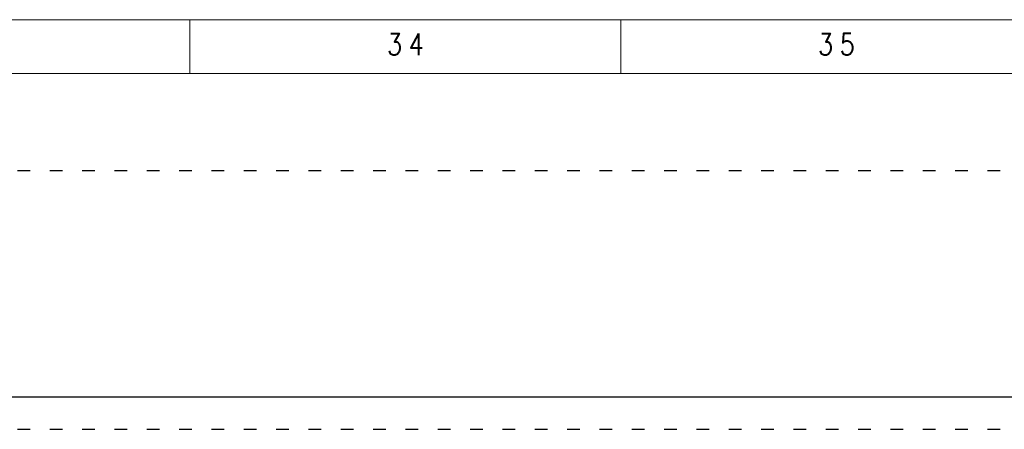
# Model space of a CAD drawing. Header units: millimetres. Extents: x -31 to 6803, y 0 to 664.
# Tile 100 of 118: x 1347 to 1439, y 242 to 280. Entities that reach past the tile are written whole.
import ezdxf
from ezdxf.enums import TextEntityAlignment as Align

# ---------------------------------------------------------------- set-up
doc = ezdxf.new("R2010")
doc.units = ezdxf.units.MM
doc.linetypes.add('ACAD_ISO03W100', pattern=[30, 12, -18])
doc.layers.add('!POMOCNICZE', color=8, linetype='Continuous', plot=False)
doc.layers.add('ramka', color=9, linetype='Continuous', lineweight=20)
doc.styles.add('ROMANS', font='romans.shx', dxfattribs={"width": 0.8})

msp = doc.modelspace()

# ---------------------------------------------------------------- linework, layer by layer
at = {"layer": '!POMOCNICZE', "linetype": 'ACAD_ISO03W100', "ltscale": 0.1}
for p, q in [((3, 266), (6803, 266)), ((3, 242), (6803, 242))]:
    msp.add_line(p, q, dxfattribs=at)
at = {"layer": '!POMOCNICZE'}
msp.add_line((3, 245), (6803, 245), dxfattribs=at)
at = {"layer": 'ramka', "ltscale": 5}
for p, q in [((1603, 280), (1203, 280)), ((1363, 280), (1363, 275)), ((1363, 280), (1363, 280)), ((1403, 280), (1403, 275)), ((1403, 280), (1403, 280)), ((1603, 275), (1203, 275))]:
    msp.add_line(p, q, dxfattribs=at)

# ---------------------------------------------------------------- texts
at = {"layer": 'ramka', "style": 'ROMANS', "width": 0.8}
for s, p in [('3', (1382, 276.72)), ('4', (1384, 276.72)), ('3', (1422, 276.72)), ('5', (1424, 276.72))]:
    msp.add_text(s, height=2, dxfattribs=at).set_placement(p, align=Align.CENTER)

doc.saveas('drawing.dxf')
